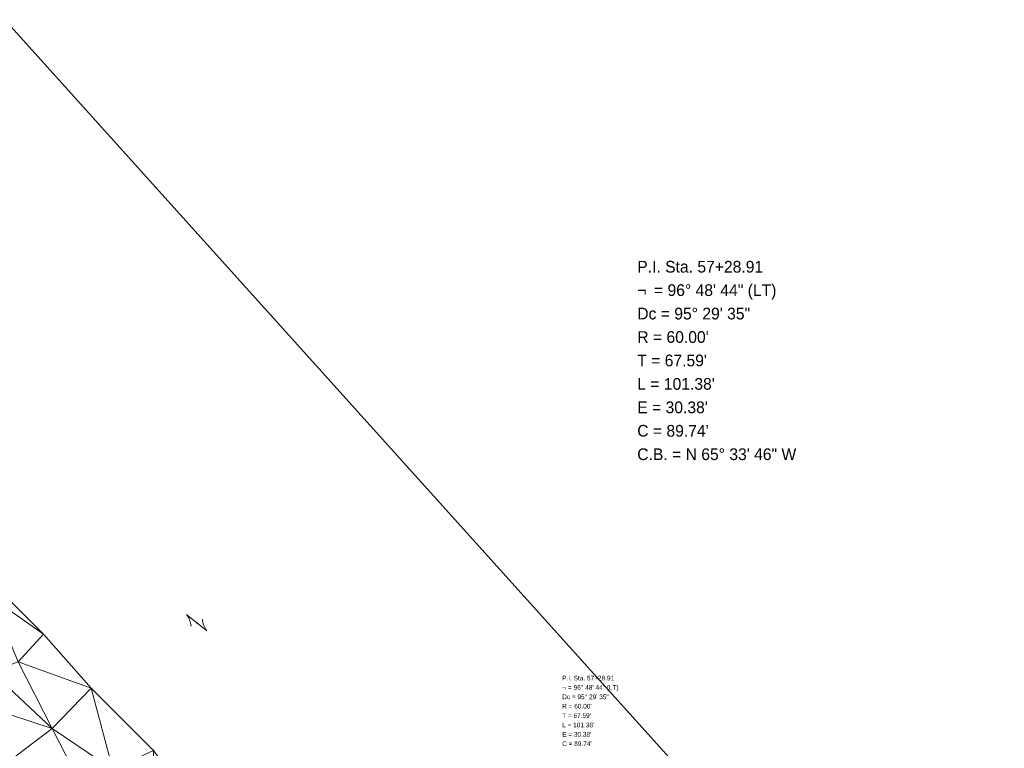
# Model space of a CAD drawing. Extents: x 2399984 to 2508823, y 556481 to 592637.
# Tile 57 of 158: x 2442924 to 2443512, y 558586 to 559021. Entities that reach past the tile are written whole.
import ezdxf
from ezdxf.enums import TextEntityAlignment as Align

# ---------------------------------------------------------------- set-up
doc = ezdxf.new("R2010")
doc.units = 0
doc.header["$MEASUREMENT"] = 0
doc.linetypes.add('cl20', pattern=[100, 5, -5, 80, -5, 5])
doc.linetypes.add('cl50', pattern=[100, 7.5, -7.5, 70, -7.5, 7.5])
for name, color, linetype, lineweight in [('DT_X_Triangles', 91, 'Continuous', 0), ('DV_X_Property_Line', 7, 'Continuous', 0), ('DV_X_Property_Line (Construction)', 7, 'Continuous', 0), ('GE_P_CL_20', 7, 'cl20', 13), ('GE_P_CL_50', 7, 'cl50', 13)]:
    doc.layers.add(name, color=color, linetype=linetype, lineweight=lineweight)
doc.layers.add('SC_Scratch1', color=7, linetype='Continuous', lineweight=0, plot=False)
doc.styles.add('Style-font31', font='font31.shx')

# ---------------------------------------------------------------- blocks, each defined once
blk = doc.blocks.new('OHK_2')
at = {"layer": 'DV_X_Property_Line', "color": 2, "linetype": 'Continuous', "lineweight": 0}
blk.add_line((-0.1, -0.12), (0.1, 0.12), dxfattribs=at)
for centre, start, end in [((-0.058, 0.335), 273.6945, 306.337), ((0.058, -0.335), 93.6945, 126.337)]:
    blk.add_arc(centre, 0.267, start, end, dxfattribs=at)
at = {"layer": 'DV_X_Property_Line (Construction)', "color": 2, "linetype": 'Continuous', "lineweight": 30}
blk.add_point((0, 0), dxfattribs=at)

msp = doc.modelspace()

# ---------------------------------------------------------------- linework, layer by layer
at = {"layer": 'SC_Scratch1', "color": 4, "lineweight": 30}
msp.add_line((2443512.07, 558358.06), (2442915.13, 559020.88), dxfattribs=at)

# ---------------------------------------------------------------- block references
at = {"layer": 'DV_X_Property_Line', "color": 2, "linetype": 'Continuous', "lineweight": 30, "xscale": 50.00000000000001, "yscale": 50.00000000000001, "zscale": 50.00000000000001, "rotation": 91.07697905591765}
msp.add_blockref('OHK_2', (2443029.73, 558660.69), dxfattribs=at)

# ---------------------------------------------------------------- texts
at = {"layer": 'GE_P_CL_20', "linetype": 'Continuous', "style": 'Style-font31'}
for s, p in [('P.I. Sta. 57+28.91', (2443248, 558629)), ('= 96%%d 48\' 44" (LT)', (2443251.5, 558623.4)), ('¬', (2443248, 558623.4)), ('Dc = 95%%d 29\' 35"', (2443248, 558617.8)), ("R = 60.00'", (2443248, 558612.2)), ("T = 67.59'", (2443248, 558606.6)), ("L = 101.38'", (2443248, 558601)), ("E = 30.38'", (2443248, 558595.4)), ("C = 89.74'", (2443248, 558589.8))]:
    msp.add_text(s, height=2.8, dxfattribs=at).set_placement(p, align=Align.TOP_LEFT)
at = {"layer": 'GE_P_CL_50', "linetype": 'Continuous', "style": 'Style-font31'}
for s, p in [('P.I. Sta. 57+28.91', (2443292.85, 558876.82)), ('¬', (2443292.85, 558862.82)), ('= 96%%d 48\' 44" (LT)', (2443302.85, 558862.82)), ('Dc = 95%%d 29\' 35"', (2443292.85, 558848.82)), ("R = 60.00'", (2443292.85, 558834.82)), ("T = 67.59'", (2443292.85, 558820.82)), ("L = 101.38'", (2443292.85, 558806.82)), ("E = 30.38'", (2443292.85, 558792.82)), ("C = 89.74'", (2443292.85, 558778.82)), ('C.B. = N 65%%d 33\' 46" W', (2443292.85, 558764.82))]:
    msp.add_text(s, height=7, dxfattribs=at).set_placement(p, align=Align.TOP_LEFT)

# ---------------------------------------------------------------- meshes
at = {"layer": 'DT_X_Triangles'}
mesh = msp.add_polyface(dxfattribs=at)
corners = [(2442792.81, 558706.98), (2442819.58, 558688.41), (2442800.98, 558677.98), (2442808.68, 558718.17), (2442828.16, 558655.19), (2442850.64, 558627.71), (2442843.01, 558701.87), (2442843.63, 558678.99), (2442878.03, 558642.84), (2442856.83, 558712.88), (2442858.59, 558696.43), (2442883.9, 558665.04), (2442878.94, 558595.19), (2442875.86, 558707.59), (2442885.42, 558689.07), (2442876.77, 558715.21), (2442907.02, 558675.7), (2442938.25, 558653.9), (2442907.19, 558631.37), (2442905.51, 558609.77), (2442916.83, 558577.33), (2442938.8, 558545.27), (2442943.3, 558597.57), (2442923.12, 558637.27), (2442955.13, 558574.63), (2442954.22, 558561.13), (2442966.59, 558621.48), (2442979.66, 558572.97), (2443003.83, 558584.27), (2443004.81, 558541.44), (2443025.62, 558555.74)]
mesh.append_faces([[corners[k] for k in face] for face in [(0, 1, 2), (0, 3, 1), (2, 1, 4), (2, 4, 5), (3, 6, 1), (1, 6, 7), (1, 7, 4), (4, 7, 8), (4, 8, 5), (6, 9, 10), (6, 10, 7), (7, 10, 11), (7, 11, 8), (5, 8, 12), (10, 13, 14), (10, 14, 11), (13, 15, 16), (13, 16, 14), (15, 17, 16), (8, 11, 18), (8, 18, 19), (8, 19, 12), (12, 20, 21), (12, 19, 20), (11, 14, 16), (11, 16, 18), (19, 18, 22), (19, 22, 20), (16, 17, 23), (16, 23, 18), (18, 23, 22), (20, 22, 24), (20, 24, 25), (20, 25, 21), (23, 17, 26), (23, 26, 22), (22, 26, 27), (22, 27, 24), (25, 24, 27), (26, 28, 27), (27, 28, 29), (28, 30, 29)]])

doc.saveas('drawing.dxf')
